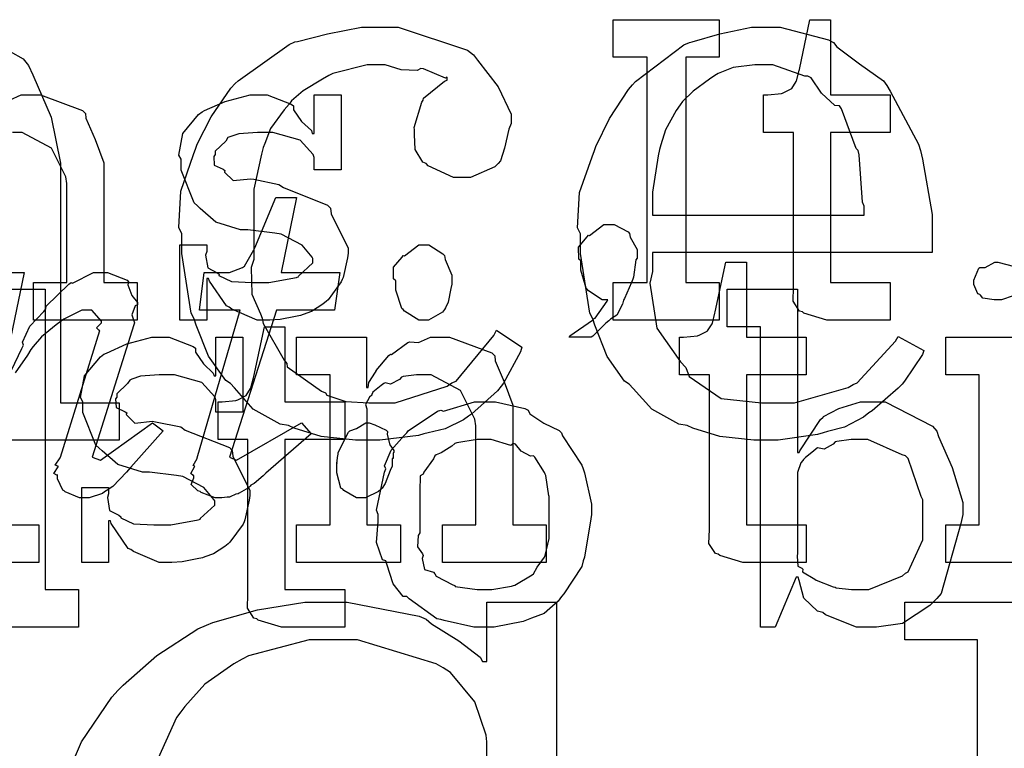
# Model space of a CAD drawing. Extents: x 0 to 8.5, y 0 to 11.
# Tile 209 of 256: x 5.841 to 6.205, y 3.737 to 4.006. Entities that reach past the tile are written whole.
import ezdxf

# ---------------------------------------------------------------- set-up
doc = ezdxf.new("R2010")
doc.units = 0
doc.layers.get('0').update_dxf_attribs({"linetype": 'CONTINUOUS'})

msp = doc.modelspace()

# ---------------------------------------------------------------- linework, layer by layer
at = {"color": 0}
for points in [[(5.96929, 3.85053), (5.965, 3.85053), (5.95231, 3.85189), (5.94233, 3.85508), (5.94021, 3.85596), (5.93718, 3.85644), (5.92714, 3.86203), (5.92019, 3.86996), (5.91872, 3.87158), (5.91699, 3.87267), (5.9106, 3.88167), (5.90603, 3.89318), (5.90528, 3.89546), (5.90419, 3.89757), (5.90072, 3.9196), (5.90072, 3.92692), (5.89963, 3.92931), (5.90039, 3.94276), (5.90506, 3.95628), (5.90593, 3.95861), (5.90642, 3.96007), (5.91157, 3.97026), (5.91889, 3.98085), (5.92046, 3.98247), (5.9216, 3.98356), (5.94043, 3.99701), (5.9426, 3.99789), (5.94363, 3.9981), (5.95464, 4.00092), (5.96724, 4.00331), (5.97146, 4.00331), (5.98079, 4.00331), (6.00651, 3.99485), (6.00879, 3.99311), (6.01025, 3.99115), (6.0179, 3.98133), (6.02268, 3.97114), (6.02268, 3.96772), (6.02181, 3.96565), (6.02018, 3.95861), (6.01867, 3.95389), (6.0179, 3.95296), (6.01665, 3.95167), (6.00765, 3.94775), (6.00467, 3.94775), (6.00131, 3.94775), (5.99192, 3.9521), (5.99121, 3.95296), (5.98996, 3.9534), (5.98714, 3.95806), (5.98687, 3.96371), (5.98687, 3.96556), (5.98671, 3.96631), (5.98958, 3.97564), (5.99013, 3.9764), (5.99024, 3.97715), (5.99804, 3.98335), (5.99903, 3.98378), (5.99903, 3.98486), (5.99837, 3.98449), (5.99024, 3.98796), (5.98926, 3.98812), (5.9879, 3.98731), (5.98193, 3.98753), (5.97601, 3.98942), (5.97407, 3.98942), (5.96935, 3.98942), (5.9566, 3.98617), (5.95518, 3.98551), (5.95281, 3.9841), (5.94564, 3.97976), (5.9414, 3.97607), (5.94043, 3.97488), (5.93858, 3.97276), (5.9336, 3.96588), (5.93143, 3.96039), (5.93088, 3.95882), (5.93018, 3.95638), (5.9274, 3.94342), (5.9274, 3.93907), (5.9274, 3.91737), (5.92638, 3.9145), (5.92665, 3.90457), (5.9299, 3.89729), (5.93044, 3.89567), (5.93088, 3.89378), (5.93858, 3.88015), (5.93956, 3.87896), (5.93972, 3.87776), (5.95247, 3.86876), (5.95389, 3.86811), (5.95437, 3.86719), (5.96149, 3.8649), (5.96994, 3.86442), (5.97276, 3.86442), (5.97976, 3.86442), (5.99903, 3.87061), (6.00076, 3.87181), (6.00233, 3.87244), (6.01622, 3.88932), (6.01725, 3.89133), (6.02658, 3.88504), (6.02615, 3.88325), (6.01981, 3.87169), (6.01899, 3.8705), (6.01764, 3.86887), (6.00803, 3.86014), (6.00683, 3.85943), (6.00499, 3.85807), (5.99821, 3.85476), (5.99192, 3.85335), (5.99035, 3.85292), (5.98833, 3.85232), (5.97401, 3.85053), (5.96929, 3.85053)], [(6.11669, 3.85053), (6.11247, 3.85053), (6.09993, 3.85189), (6.08996, 3.85508), (6.08783, 3.85596), (6.08479, 3.85644), (6.07476, 3.86199), (6.06782, 3.86974), (6.06635, 3.87136), (6.06461, 3.87244), (6.05821, 3.88151), (6.05365, 3.89312), (6.0529, 3.89546), (6.05181, 3.89757), (6.04833, 3.9196), (6.04833, 3.92692), (6.04725, 3.92919), (6.04801, 3.94222), (6.05268, 3.95546), (6.05354, 3.95774), (6.05404, 3.95925), (6.05908, 3.96962), (6.06614, 3.98036), (6.06765, 3.98204), (6.06874, 3.98324), (6.08664, 3.99681), (6.08871, 3.99767), (6.08974, 3.99794), (6.09999, 4.00087), (6.11171, 4.00331), (6.11561, 4.00331), (6.12224, 4.00331), (6.14014, 3.99864), (6.14208, 3.99767), (6.14324, 3.99604), (6.15164, 3.98986), (6.16049, 3.98356), (6.16183, 3.98182), (6.16303, 3.97965), (6.17344, 3.96012), (6.17421, 3.95774), (6.17492, 3.95458), (6.17854, 3.93403), (6.17854, 3.92714), (6.17854, 3.91997), (6.07503, 3.91997), (6.07503, 3.91303), (6.074, 3.90869), (6.07661, 3.89199), (6.08535, 3.87961), (6.0874, 3.87744), (6.0886, 3.87418), (6.10047, 3.86604), (6.1154, 3.86442), (6.12039, 3.86442), (6.12761, 3.86442), (6.14746, 3.87007), (6.14925, 3.87115), (6.15076, 3.87175), (6.16493, 3.88715), (6.16596, 3.88894), (6.17551, 3.88374), (6.17492, 3.88226), (6.16835, 3.8724), (6.16749, 3.87136), (6.16601, 3.86979), (6.15631, 3.86149), (6.15511, 3.86074), (6.15315, 3.85915), (6.14615, 3.85536), (6.13981, 3.85385), (6.13818, 3.85335), (6.13612, 3.85265), (6.12153, 3.85053), (6.11669, 3.85053)], [(6.06044, 3.9089), (6.07303, 3.9089), (6.07303, 3.99224), (6.06044, 3.99224), (6.06044, 4.00613), (6.09972, 4.00613), (6.09972, 3.99224), (6.08735, 3.99224), (6.08735, 3.9089), (6.09972, 3.9089), (6.09972, 3.89501), (6.06044, 3.89501), (6.06044, 3.9089)], [(6.14264, 3.89501), (6.1396, 3.89501), (6.13103, 3.89757), (6.13049, 3.89806), (6.12944, 3.89833), (6.12706, 3.90201), (6.12722, 3.90722), (6.12722, 3.9089), (6.12722, 3.96446), (6.11615, 3.96446), (6.11615, 3.97835), (6.11768, 3.97835), (6.11768, 3.97835), (6.12278, 3.97889), (6.1231, 3.979), (6.12343, 3.97906), (6.12636, 3.98058), (6.12657, 3.98074), (6.12657, 3.98074), (6.12819, 3.98329), (6.12831, 3.98356), (6.12831, 3.98356), (6.12929, 3.98731), (6.12939, 3.98768), (6.13331, 4.00613), (6.1409, 4.00613), (6.1409, 3.97835), (6.16303, 3.97835), (6.16303, 3.96446), (6.1409, 3.96446), (6.1409, 3.9089), (6.16303, 3.9089), (6.16303, 3.89501), (6.16206, 3.89501), (6.15983, 3.89501), (6.15913, 3.89501), (6.15788, 3.89501), (6.15506, 3.89501), (6.15414, 3.89501), (6.15272, 3.89501), (6.14953, 3.89501), (6.14849, 3.89501), (6.14703, 3.89501), (6.14372, 3.89501), (6.14264, 3.89501)], [(6.07503, 3.93386), (6.15338, 3.93386), (6.15338, 3.93712), (6.15278, 3.93869), (6.15153, 3.95617), (6.15121, 3.95774), (6.15044, 3.9585), (6.14501, 3.9731), (6.14426, 3.97424), (6.14253, 3.97439), (6.13758, 3.979), (6.13374, 3.98465), (6.13254, 3.98529), (6.13135, 3.98519), (6.11951, 3.98942), (6.11561, 3.98942), (6.1129, 3.98942), (6.10482, 3.98844), (6.09928, 3.98617), (6.09804, 3.98551), (6.09614, 3.9841), (6.09011, 3.97971), (6.0861, 3.97586), (6.08524, 3.97467), (6.08371, 3.9725), (6.07981, 3.96544), (6.07807, 3.95979), (6.07764, 3.95817), (6.07715, 3.95578), (6.07503, 3.94228), (6.07503, 3.93778), (6.07503, 3.93386)], [(5.93213, 3.89501), (5.92865, 3.89501), (5.91922, 3.89903), (5.91824, 3.89979), (5.91726, 3.90022), (5.91097, 3.90944), (5.91064, 3.91043), (5.91, 3.91043), (5.91, 3.89501), (5.90001, 3.89501), (5.90001, 3.92279), (5.91, 3.92279), (5.91, 3.92042), (5.90956, 3.91906), (5.91032, 3.91428), (5.91379, 3.91249), (5.91456, 3.91194), (5.91444, 3.91151), (5.91917, 3.90929), (5.92676, 3.9089), (5.92931, 3.9089), (5.933, 3.9089), (5.94319, 3.91075), (5.94407, 3.91108), (5.9439, 3.91129), (5.94928, 3.91618), (5.94928, 3.91781), (5.94894, 3.91829), (5.94526, 3.92275), (5.9375, 3.92681), (5.93517, 3.92714), (5.92518, 3.92844), (5.92247, 3.92844), (5.91336, 3.93126), (5.90756, 3.93631), (5.90653, 3.93733), (5.90528, 3.93837), (5.90044, 3.95047), (5.90044, 3.95449), (5.89958, 3.95606), (5.9011, 3.96403), (5.90696, 3.97103), (5.90826, 3.97206), (5.90918, 3.9725), (5.91678, 3.97586), (5.926, 3.97835), (5.9291, 3.97835), (5.93235, 3.97835), (5.94125, 3.97493), (5.94211, 3.97424), (5.94211, 3.97282), (5.9451, 3.96853), (5.94874, 3.96511), (5.94906, 3.96403), (5.94971, 3.96403), (5.94971, 3.97835), (5.95969, 3.97835), (5.95969, 3.95057), (5.94971, 3.95057), (5.94971, 3.95514), (5.94933, 3.95632), (5.9445, 3.96158), (5.9344, 3.96446), (5.93104, 3.96446), (5.92871, 3.96446), (5.92182, 3.96397), (5.91857, 3.96283), (5.91781, 3.96251), (5.91699, 3.96121), (5.91303, 3.95747), (5.91303, 3.95622), (5.91254, 3.95557), (5.91276, 3.95231), (5.91607, 3.95079), (5.91672, 3.95036), (5.9165, 3.94971), (5.91971, 3.94661), (5.92622, 3.94726), (5.92736, 3.9471), (5.93668, 3.94515), (5.93837, 3.94401), (5.95469, 3.9375), (5.95578, 3.93647), (5.956, 3.93435), (5.95936, 3.92757), (5.96229, 3.92171), (5.96229, 3.91976), (5.96203, 3.91803), (5.96044, 3.91075), (5.96013, 3.91), (5.95975, 3.90918), (5.95492, 3.90256), (5.95426, 3.90196), (5.95296, 3.90093), (5.94879, 3.89817), (5.94564, 3.89708), (5.94472, 3.89675), (5.94282, 3.89638), (5.93718, 3.89524), (5.93338, 3.89501), (5.93213, 3.89501)], [(5.91493, 3.82926), (5.91308, 3.82926), (5.90793, 3.83128), (5.90756, 3.83165), (5.90663, 3.83182), (5.90424, 3.83415), (5.90517, 3.83669), (5.90517, 3.83751), (5.905, 3.83746), (5.90408, 3.83822), (5.90549, 3.84071), (5.9056, 3.84099), (5.90549, 3.84093), (5.90489, 3.84115), (5.90642, 3.84381), (5.90647, 3.84403), (5.92231, 3.89871), (5.90733, 3.89871), (5.90907, 3.9126), (5.91667, 3.9126), (5.9184, 3.9126), (5.92324, 3.91444), (5.92361, 3.91476), (5.92393, 3.91499), (5.9274, 3.92096), (5.92774, 3.92171), (5.93554, 3.94038), (5.94314, 3.94038), (5.9375, 3.9126), (5.95921, 3.9126), (5.95725, 3.89871), (5.93576, 3.89871), (5.9184, 3.84424), (5.92101, 3.84315), (5.9451, 3.85704), (5.94857, 3.85292), (5.93186, 3.83838), (5.93083, 3.8374), (5.92757, 3.83453), (5.92632, 3.83388), (5.926, 3.83361), (5.9254, 3.83296), (5.92199, 3.831), (5.92165, 3.83078), (5.92079, 3.83062), (5.91862, 3.82958), (5.9184, 3.82949), (5.91754, 3.82949), (5.91558, 3.82926), (5.91493, 3.82926)], [(6.04411, 3.88867), (6.04438, 3.88921), (6.05279, 3.89501), (6.05344, 3.89561), (6.05382, 3.89567), (6.05821, 3.90201), (6.05843, 3.90256), (6.05821, 3.90256), (6.05637, 3.90256), (6.05126, 3.90582), (6.05083, 3.90647), (6.0504, 3.90685), (6.04844, 3.91342), (6.04844, 3.91558), (6.04844, 3.91689), (6.04769, 3.91758), (6.04764, 3.92204), (6.05078, 3.92578), (6.05126, 3.92643), (6.05165, 3.92626), (6.05701, 3.93033), (6.05886, 3.93033), (6.06076, 3.93033), (6.06597, 3.92763), (6.06646, 3.92708), (6.06674, 3.92572), (6.06928, 3.92106), (6.06928, 3.91949), (6.06928, 3.91797), (6.06885, 3.91726), (6.06799, 3.91086), (6.06776, 3.91015), (6.06722, 3.9089), (6.06461, 3.903), (6.06429, 3.90235), (6.06396, 3.90093), (6.06179, 3.89681), (6.0594, 3.8954), (6.05886, 3.89475), (6.05778, 3.89382), (6.05464, 3.89074), (6.0529, 3.88911), (6.05236, 3.88867), (6.04411, 3.88867)], [(5.99035, 3.89501), (5.98844, 3.89501), (5.98318, 3.89828), (5.98275, 3.89893), (5.98221, 3.89925), (5.97993, 3.90603), (5.97993, 3.90826), (5.97993, 3.90956), (5.97917, 3.91021), (5.97911, 3.91456), (5.98226, 3.91824), (5.98275, 3.91889), (5.98313, 3.91872), (5.9885, 3.92279), (5.99035, 3.92279), (5.99224, 3.92279), (5.99744, 3.91954), (5.99794, 3.91889), (5.99821, 3.91743), (6.00076, 3.91157), (6.00076, 3.90956), (6.00076, 3.90826), (6.00038, 3.90663), (5.9994, 3.90158), (5.99837, 3.89958), (5.99794, 3.89893), (5.99729, 3.89794), (5.99208, 3.89501), (5.99035, 3.89501)], [(6.11149, 3.80533), (6.10846, 3.80533), (6.09988, 3.80789), (6.09933, 3.80838), (6.09831, 3.80865), (6.09592, 3.81233), (6.09608, 3.81754), (6.09608, 3.81922), (6.09608, 3.87478), (6.08501, 3.87478), (6.08501, 3.88867), (6.08653, 3.88867), (6.08653, 3.88867), (6.09164, 3.88921), (6.09196, 3.88932), (6.09229, 3.88938), (6.09521, 3.8909), (6.09543, 3.89106), (6.09543, 3.89106), (6.09706, 3.89361), (6.09717, 3.89388), (6.09717, 3.89388), (6.09814, 3.89762), (6.09825, 3.898), (6.10215, 3.91644), (6.10975, 3.91644), (6.10975, 3.88867), (6.13189, 3.88867), (6.13189, 3.87478), (6.10975, 3.87478), (6.10975, 3.81922), (6.13189, 3.81922), (6.13189, 3.80533), (6.13092, 3.80533), (6.12869, 3.80533), (6.12799, 3.80533), (6.12674, 3.80533), (6.12392, 3.80533), (6.12299, 3.80533), (6.12158, 3.80533), (6.11838, 3.80533), (6.11735, 3.80533), (6.11589, 3.80533), (6.11257, 3.80533), (6.11149, 3.80533)], [(6.15474, 3.78142), (6.15056, 3.78142), (6.13906, 3.78597), (6.13803, 3.78683), (6.13607, 3.78728), (6.13108, 3.79215), (6.12935, 3.79861), (6.1289, 3.79986), (6.12825, 3.79986), (6.12044, 3.78142), (6.11501, 3.78142), (6.11501, 3.89253), (6.10265, 3.89253), (6.10265, 3.90642), (6.12869, 3.90642), (6.12869, 3.84608), (6.12935, 3.84608), (6.12956, 3.84663), (6.13721, 3.85824), (6.13824, 3.8591), (6.13829, 3.85938), (6.14399, 3.86231), (6.15201, 3.86475), (6.15474, 3.86475), (6.16114, 3.86475), (6.17871, 3.85574), (6.18033, 3.85389), (6.18088, 3.85189), (6.18593, 3.8405), (6.18989, 3.82747), (6.18989, 3.82308), (6.18918, 3.81972), (6.18192, 3.79389), (6.18033, 3.79204), (6.17768, 3.78939), (6.16758, 3.78276), (6.15793, 3.78142), (6.15474, 3.78142)], [(5.94065, 3.78142), (5.93761, 3.78142), (5.92904, 3.78396), (5.9285, 3.78444), (5.92746, 3.78472), (5.92507, 3.78842), (5.92524, 3.79362), (5.92524, 3.79531), (5.92524, 3.85086), (5.91417, 3.85086), (5.91417, 3.86475), (5.91569, 3.86475), (5.91569, 3.86475), (5.92079, 3.86529), (5.92111, 3.8654), (5.92144, 3.86546), (5.92437, 3.86697), (5.92458, 3.86714), (5.92458, 3.86714), (5.92622, 3.86968), (5.92632, 3.86996), (5.92632, 3.86996), (5.92731, 3.87369), (5.9274, 3.87408), (5.93132, 3.89253), (5.93892, 3.89253), (5.93892, 3.86475), (5.96104, 3.86475), (5.96104, 3.85086), (5.93892, 3.85086), (5.93892, 3.79531), (5.96104, 3.79531), (5.96104, 3.78142), (5.96007, 3.78142), (5.95785, 3.78142), (5.95714, 3.78142), (5.95589, 3.78142), (5.95307, 3.78142), (5.95215, 3.78142), (5.95074, 3.78142), (5.94754, 3.78142), (5.9465, 3.78142), (5.94504, 3.78142), (5.94174, 3.78142), (5.94065, 3.78142)], [(5.8094, 3.81922), (5.82178, 3.81922), (5.82178, 3.87478), (5.8094, 3.87478), (5.8094, 3.88867), (5.83544, 3.88867), (5.83544, 3.81922), (5.84782, 3.81922), (5.84782, 3.80533), (5.8094, 3.80533), (5.8094, 3.81922)], [(5.89578, 3.80533), (5.89231, 3.80533), (5.88286, 3.80935), (5.88189, 3.81011), (5.88092, 3.81054), (5.87462, 3.81976), (5.87429, 3.82075), (5.87364, 3.82075), (5.87364, 3.80533), (5.86367, 3.80533), (5.86367, 3.83311), (5.87364, 3.83311), (5.87364, 3.83074), (5.87321, 3.82937), (5.87397, 3.8246), (5.87744, 3.82281), (5.87819, 3.82226), (5.8781, 3.82183), (5.88282, 3.81961), (5.8904, 3.81922), (5.89296, 3.81922), (5.89665, 3.81922), (5.90685, 3.82107), (5.90771, 3.8214), (5.90756, 3.82161), (5.91292, 3.8265), (5.91292, 3.82813), (5.9126, 3.82861), (5.9089, 3.83306), (5.90115, 3.83713), (5.89882, 3.83746), (5.88883, 3.83876), (5.88612, 3.83876), (5.87701, 3.84158), (5.87121, 3.84663), (5.87017, 3.84765), (5.86893, 3.84868), (5.8641, 3.86079), (5.8641, 3.86481), (5.86322, 3.86637), (5.86475, 3.87435), (5.87061, 3.88135), (5.8719, 3.88238), (5.87283, 3.88282), (5.88043, 3.88618), (5.88965, 3.88867), (5.89274, 3.88867), (5.896, 3.88867), (5.90489, 3.88525), (5.90576, 3.88456), (5.90576, 3.88314), (5.90875, 3.87885), (5.91238, 3.87543), (5.91271, 3.87435), (5.91336, 3.87435), (5.91336, 3.88867), (5.92333, 3.88867), (5.92333, 3.86089), (5.91336, 3.86089), (5.91336, 3.86546), (5.91297, 3.86664), (5.90815, 3.8719), (5.89806, 3.87478), (5.89469, 3.87478), (5.89236, 3.87478), (5.88547, 3.87429), (5.88222, 3.87315), (5.88146, 3.87283), (5.88064, 3.87153), (5.87668, 3.86778), (5.87668, 3.86654), (5.87619, 3.86589), (5.87642, 3.86263), (5.87972, 3.86111), (5.88037, 3.86068), (5.88015, 3.86003), (5.88336, 3.85693), (5.88986, 3.85758), (5.891, 3.85742), (5.90033, 3.85547), (5.90201, 3.85433), (5.91835, 3.84782), (5.91943, 3.84679), (5.91965, 3.84467), (5.92301, 3.83789), (5.92594, 3.83203), (5.92594, 3.83008), (5.92567, 3.82835), (5.9241, 3.82107), (5.92378, 3.82032), (5.92339, 3.8195), (5.91857, 3.81288), (5.91792, 3.81228), (5.91661, 3.81125), (5.91243, 3.80849), (5.90929, 3.8074), (5.90836, 3.80707), (5.90647, 3.80669), (5.90082, 3.80556), (5.89703, 3.80533), (5.89578, 3.80533)], [(5.94325, 3.81922), (5.95562, 3.81922), (5.95562, 3.87478), (5.94325, 3.87478), (5.94325, 3.88867), (5.96907, 3.88867), (5.96907, 3.87001), (5.96972, 3.87001), (5.96972, 3.87001), (5.97, 3.87196), (5.97239, 3.87576), (5.97276, 3.87631), (5.97265, 3.87636), (5.97743, 3.88194), (5.97797, 3.88238), (5.97835, 3.88222), (5.98443, 3.88667), (5.98514, 3.88693), (5.98514, 3.88693), (5.98839, 3.88672), (5.99278, 3.88867), (5.99425, 3.88867), (5.99983, 3.88867), (6.01546, 3.88292), (6.0166, 3.88172), (6.01671, 3.87999), (6.02013, 3.87213), (6.02333, 3.86356), (6.02333, 3.86068), (6.02333, 3.81922), (6.03569, 3.81922), (6.03569, 3.80533), (5.99729, 3.80533), (5.99729, 3.81922), (6.00965, 3.81922), (6.00965, 3.8559), (6.00922, 3.85835), (6.00396, 3.86897), (5.99306, 3.87478), (5.98947, 3.87478), (5.98763, 3.87478), (5.98269, 3.87408), (5.9821, 3.87392), (5.98133, 3.87304), (5.97803, 3.87136), (5.97601, 3.87181), (5.97558, 3.87153), (5.9745, 3.87076), (5.9714, 3.86828), (5.97114, 3.86746), (5.97103, 3.86719), (5.97026, 3.86654), (5.96869, 3.86382), (5.96929, 3.86214), (5.96929, 3.86154), (5.96929, 3.81922), (5.98167, 3.81922), (5.98167, 3.80533), (5.94325, 3.80533), (5.94325, 3.81922)], [(6.1836, 3.81922), (6.19596, 3.81922), (6.19596, 3.87478), (6.1836, 3.87478), (6.1836, 3.88867), (6.20964, 3.88867), (6.20964, 3.81922), (6.222, 3.81922), (6.222, 3.80533), (6.1836, 3.80533), (6.1836, 3.81922)], [(6.01292, 3.78142), (6.00885, 3.78142), (5.99783, 3.78381), (5.99664, 3.78424), (5.99511, 3.7845), (5.98492, 3.79183), (5.98406, 3.79269), (5.98275, 3.79269), (5.979, 3.79742), (5.97667, 3.80469), (5.97624, 3.80593), (5.97499, 3.80632), (5.97276, 3.81272), (5.97342, 3.82053), (5.97342, 3.82308), (5.97276, 3.82465), (5.97575, 3.83876), (5.97624, 3.84), (5.97581, 3.8411), (5.97825, 3.84685), (5.98318, 3.85238), (5.98406, 3.85325), (5.98454, 3.854), (5.99539, 3.86128), (5.99664, 3.86171), (5.99761, 3.86133), (6.00906, 3.86475), (6.01292, 3.86475), (6.01693, 3.86475), (6.02772, 3.86225), (6.02897, 3.86171), (6.02957, 3.86035), (6.03478, 3.85682), (6.04047, 3.85422), (6.04135, 3.85325), (6.04167, 3.85215), (6.04889, 3.84131), (6.04937, 3.84), (6.04986, 3.83849), (6.0524, 3.82693), (6.0524, 3.82308), (6.05214, 3.8215), (6.04986, 3.80724), (6.04937, 3.80593), (6.04889, 3.80382), (6.04221, 3.79368), (6.04135, 3.79269), (6.04004, 3.79096), (6.03494, 3.78646), (6.03017, 3.78478), (6.02897, 3.78424), (6.02707, 3.78353), (6.01644, 3.78142), (6.01292, 3.78142)], [(5.96707, 3.82926), (5.96539, 3.82926), (5.96072, 3.83197), (5.96035, 3.83251), (5.95964, 3.83279), (5.95817, 3.83849), (5.95817, 3.84033), (5.95817, 3.84033), (5.95817, 3.84179), (5.95817, 3.84229), (5.95817, 3.84224), (5.95817, 3.84196), (5.95856, 3.845), (5.95861, 3.84532), (5.95865, 3.84608), (5.9624, 3.85351), (5.96294, 3.854), (5.96294, 3.854), (5.96544, 3.85493), (5.96892, 3.85704), (5.97011, 3.85704), (5.97011, 3.85704), (5.97222, 3.85622), (5.9764, 3.85433), (5.97683, 3.85379), (5.97672, 3.85265), (5.97781, 3.8489), (5.97922, 3.84674), (5.97922, 3.84597), (5.97894, 3.84586), (5.979, 3.84403), (5.979, 3.84381), (5.97868, 3.84375), (5.97863, 3.84131), (5.97857, 3.84099), (5.97786, 3.83942), (5.97597, 3.83453), (5.97488, 3.83279), (5.97444, 3.83231), (5.97358, 3.83154), (5.96869, 3.82926), (5.96707, 3.82926)], [(6.01292, 3.79531), (6.01557, 3.79531), (6.02279, 3.7966), (6.02354, 3.79682), (6.02408, 3.79699), (6.03043, 3.80072), (6.03093, 3.80117), (6.03093, 3.80117), (6.03228, 3.80365), (6.03504, 3.80729), (6.03526, 3.80789), (6.03526, 3.80789), (6.03678, 3.81424), (6.03678, 3.81635), (6.03678, 3.82981), (6.03662, 3.83003), (6.03549, 3.83746), (6.03526, 3.83806), (6.03504, 3.83865), (6.03142, 3.84435), (6.03093, 3.84478), (6.02983, 3.84467), (6.02642, 3.84646), (6.02431, 3.84912), (6.02354, 3.84933), (6.02257, 3.84858), (6.01531, 3.85086), (6.01292, 3.85086), (6.01014, 3.85086), (6.00261, 3.84961), (6.00185, 3.84933), (6.00071, 3.84836), (5.99675, 3.84592), (5.99485, 3.84521), (5.99447, 3.84478), (5.99393, 3.84369), (5.99035, 3.83871), (5.99013, 3.83806), (5.98904, 3.83735), (5.98882, 3.83171), (5.98882, 3.82981), (5.98882, 3.81635), (5.98822, 3.81526), (5.98801, 3.81108), (5.9899, 3.80854), (5.99013, 3.80789), (5.98969, 3.80686), (5.99061, 3.80279), (5.99397, 3.80171), (5.99447, 3.80117), (5.9949, 3.80024), (6.00108, 3.7971), (6.00185, 3.79682), (6.0019, 3.79644), (6.01014, 3.79531), (6.01292, 3.79531)], [(6.15061, 3.79531), (6.15511, 3.79531), (6.16754, 3.8004), (6.16862, 3.80138), (6.16965, 3.80192), (6.17513, 3.81375), (6.17513, 3.81765), (6.17513, 3.8285), (6.17453, 3.82975), (6.16971, 3.84381), (6.16862, 3.84478), (6.16749, 3.84517), (6.15479, 3.85086), (6.15061, 3.85086), (6.1486, 3.85086), (6.14324, 3.85015), (6.14258, 3.84999), (6.14193, 3.84907), (6.13857, 3.84728), (6.13612, 3.84771), (6.13564, 3.84739), (6.13465, 3.84657), (6.13167, 3.84413), (6.13086, 3.84337), (6.13064, 3.84304), (6.12993, 3.84218), (6.12869, 3.8386), (6.12869, 3.8374), (6.12869, 3.80875), (6.12853, 3.80761), (6.12885, 3.80399), (6.13032, 3.80328), (6.13064, 3.8029), (6.13058, 3.80192), (6.1351, 3.7991), (6.13564, 3.79878), (6.13564, 3.79878), (6.14193, 3.79633), (6.14258, 3.79617), (6.14307, 3.79596), (6.14871, 3.79531), (6.15061, 3.79531)]]:
    msp.add_lwpolyline(points, close=True, dxfattribs=at)
for points in [[(5.82747, 3.99978), (5.84196, 3.9916), (5.84392, 3.98921), (5.8456, 3.98579), (5.85238, 3.97011), (5.85585, 3.95301), (5.85585, 3.94732), (5.85585, 3.86442), (5.87756, 3.86442), (5.87756, 3.85053), (5.81049, 3.85053)], [(5.83692, 3.9764), (5.84131, 3.97835), (5.84278, 3.97835), (5.84836, 3.97835), (5.86399, 3.9726), (5.86513, 3.9714), (5.86524, 3.96967), (5.86865, 3.96181), (5.87185, 3.95324), (5.87185, 3.95036), (5.87185, 3.9089), (5.88422, 3.9089), (5.88422, 3.89501), (5.84581, 3.89501), (5.84581, 3.9089), (5.85818, 3.9089), (5.85818, 3.94558), (5.85775, 3.94803), (5.85249, 3.95865), (5.84158, 3.96446), (5.838, 3.96446)], [(6.2085, 3.90403), (6.20426, 3.90256), (6.2029, 3.90256), (6.2029, 3.90256), (6.2015, 3.90256), (6.19732, 3.90306), (6.1965, 3.90424), (6.19618, 3.90451), (6.19542, 3.90468), (6.19401, 3.90815), (6.19401, 3.90929), (6.19401, 3.90972), (6.19401, 3.90972), (6.19581, 3.91417), (6.19618, 3.9145), (6.19618, 3.9145), (6.19814, 3.9145), (6.20171, 3.91644), (6.2029, 3.91644), (6.2029, 3.91644), (6.20904, 3.91482)], [(5.81267, 3.9126), (5.84239, 3.9126), (5.83371, 3.87093)], [(5.83772, 3.87651), (5.84153, 3.8845), (5.84218, 3.88569), (5.84169, 3.88688), (5.84451, 3.89274), (5.84967, 3.89817), (5.85042, 3.89914), (5.85047, 3.90012), (5.85889, 3.90831), (5.85975, 3.9089), (5.86029, 3.90869), (5.868, 3.9126), (5.87061, 3.9126), (5.87321, 3.9126), (5.88049, 3.90972), (5.88103, 3.90913), (5.88075, 3.90804), (5.88217, 3.90408), (5.88428, 3.90153), (5.88428, 3.90067), (5.88346, 3.90022), (5.88222, 3.89697), (5.88319, 3.89399), (5.88297, 3.89328), (5.86757, 3.84424), (5.87061, 3.84315), (5.88992, 3.85704), (5.89382, 3.854), (5.88189, 3.84056), (5.88021, 3.83876), (5.87517, 3.8335), (5.87278, 3.83187), (5.87213, 3.83143), (5.87131, 3.83089), (5.86638, 3.82926), (5.86475, 3.82926), (5.86475, 3.82926), (5.86285, 3.82926), (5.85758, 3.83143), (5.85715, 3.83187), (5.85672, 3.83208), (5.85476, 3.83632), (5.85476, 3.83772), (5.85449, 3.83762), (5.85331, 3.83822), (5.85493, 3.84071), (5.85499, 3.84099), (5.85482, 3.84093), (5.85385, 3.84131), (5.85574, 3.84403), (5.85585, 3.84424), (5.87039, 3.89111), (5.87011, 3.89111), (5.86914, 3.89219), (5.87104, 3.89399), (5.87104, 3.89458), (5.87104, 3.89458), (5.86746, 3.89871), (5.86626, 3.89871), (5.86372, 3.89871), (5.85704, 3.89529), (5.85607, 3.89458), (5.85417, 3.89328), (5.84874, 3.88883), (5.84571, 3.88525), (5.84478, 3.88417), (5.84364, 3.882), (5.83908, 3.87554)], [(5.82411, 3.90642), (5.85015, 3.90642), (5.85015, 3.79531), (5.86253, 3.79531), (5.86253, 3.78142), (5.83649, 3.78142)], [(5.85633, 3.72194), (5.86361, 3.73893), (5.87483, 3.75549), (5.87711, 3.75808), (5.87896, 3.75999), (5.8915, 3.77089), (5.90668, 3.78082), (5.90989, 3.78217), (5.91222, 3.78315), (5.92871, 3.78787), (5.94629, 3.79064), (5.95221, 3.79064), (5.96197, 3.79064), (5.98867, 3.78543), (5.99126, 3.78435), (5.99322, 3.78267), (6.00336, 3.77636), (6.01124, 3.77029), (6.0121, 3.76872), (6.01361, 3.76872), (6.01361, 3.79064), (6.03944, 3.79064), (6.03944, 3.72119)], [(6.2609, 3.54064), (6.16846, 3.54064), (6.16846, 3.55453), (6.16846, 3.55453), (6.19536, 3.55453), (6.19536, 3.77675), (6.16846, 3.77675), (6.16846, 3.79064), (6.28608, 3.79064)], [(6.01361, 3.72119), (6.01361, 3.73899), (6.0134, 3.74149), (6.00922, 3.75379), (6.00022, 3.7646), (5.99756, 3.76633), (5.99485, 3.76779), (5.96576, 3.77675), (5.95611, 3.77675), (5.94786, 3.77675), (5.9254, 3.77078), (5.92312, 3.76958), (5.92003, 3.76785), (5.90929, 3.76031), (5.90181, 3.75211), (5.90033, 3.75006), (5.89882, 3.74794), (5.88797, 3.72418)]]:
    msp.add_lwpolyline(points, dxfattribs=at)

doc.saveas('drawing.dxf')
